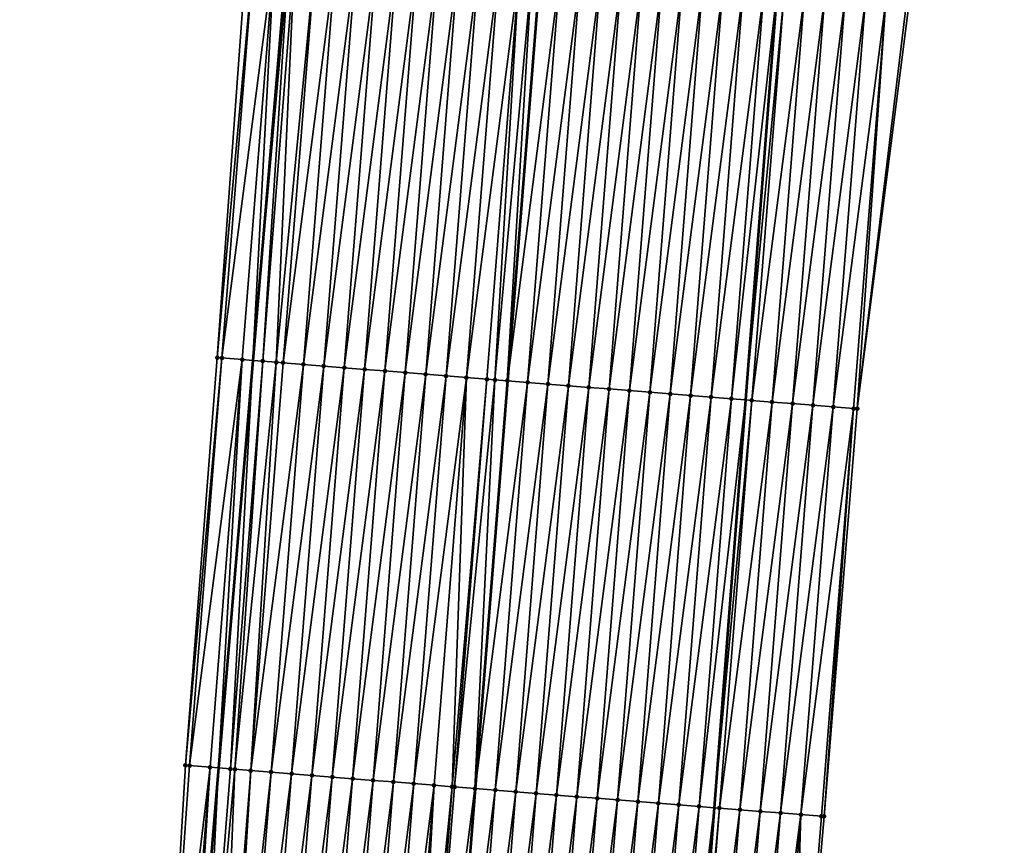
# Model space of a CAD drawing. Header units: feet. Extents: x 2017424 to 2024169, y 808042 to 818730.
# Tile 113 of 256: x 2023684 to 2023732, y 811856 to 811896. Entities that reach past the tile are written whole.
import ezdxf

# ---------------------------------------------------------------- set-up
doc = ezdxf.new("R2010")
doc.units = ezdxf.units.FT
doc.header["$MEASUREMENT"] = 0
for name, color, linetype, lineweight in [('EP_Travel Lane', 172, 'Continuous', 53), ('NB-Road Shots', 141, 'Continuous', 100), ('NB-Road X-Section', 40, 'Continuous', 13), ('STRIPING', 60, 'Continuous', 53)]:
    doc.layers.add(name, color=color, linetype=linetype, lineweight=lineweight)
doc.layers.add('I-77-MM15-17_NB-Surface-BORDER', color=7, linetype='Continuous')
doc.layers.add('I-77-MM15-17_NB-Surface-TIN', color=7, linetype='Continuous')

msp = doc.modelspace()

# ---------------------------------------------------------------- linework, layer by layer
at = {"layer": 'EP_Travel Lane'}
for points in [[(2023727.621803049, 812057.6369635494, 340.1156992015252), (2023727.284125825, 812037.6417849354, 339.8348411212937), (2023726.94644943, 812017.6466555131, 339.5505847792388), (2023726.342376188, 811997.5022057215, 339.2198705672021), (2023725.599571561, 811977.5190766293, 338.8565548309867), (2023724.790434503, 811957.3142556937, 338.4609842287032), (2023723.688989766, 811937.348614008, 338.0591669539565), (2023722.587552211, 811917.3831024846, 337.6503139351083), (2023721.199087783, 811897.2161009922, 337.222896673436), (2023719.66370614, 811877.2798232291, 336.7876661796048), (2023718.128275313, 811857.3429068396, 336.3822005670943), (2023716.592876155, 811837.4064016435, 335.9575658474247), (2023715.05749373, 811817.4701137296, 335.5228125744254), (2023713.522144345, 811797.5342548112, 335.0680690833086)], [(2023702.86468713, 812038.0762621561, 338.3097594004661), (2023702.527003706, 812018.080716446, 338.0542617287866), (2023702.052522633, 811998.3232392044, 337.7998900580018), (2023701.492220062, 811978.3327606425, 337.5207759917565), (2023700.879129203, 811958.6842467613, 337.2223150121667), (2023699.778421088, 811938.717798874, 336.8616369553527), (2023698.677714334, 811918.7513756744, 336.4996405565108), (2023697.241684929, 811899.1386867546, 336.1093880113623), (2023695.565008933, 811879.2122089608, 335.7388711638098), (2023693.888299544, 811859.2853343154, 335.3868477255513), (2023692.211649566, 811839.3591657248, 335.0019177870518), (2023690.535067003, 811819.4337983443, 334.5796227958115), (2023688.858474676, 811799.5083149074, 334.1627387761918), (2023687.181931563, 811779.5834163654, 333.7185910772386)]]:
    msp.add_polyline3d(points, dxfattribs=at)
at = {"layer": 'I-77-MM15-17_NB-Surface-BORDER', "color": 3, "linetype": 'Continuous', "lineweight": -3}
for points in [[(2023731.096131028, 812057.5772021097, 340.1907748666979), (2023732.117494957, 812037.5585597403, 339.9452976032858), (2023732.318185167, 812017.5536530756, 339.7083719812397), (2023732.227695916, 811997.3059467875, 339.3973843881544), (2023731.600767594, 811977.3191020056, 339.0283180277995), (2023730.93883776, 811956.9652061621, 338.606134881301), (2023730.139741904, 811936.9824912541, 338.2065426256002), (2023729.169353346, 811917.0097970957, 337.7869439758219), (2023727.662286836, 811896.7018300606, 337.3194221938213), (2023725.12775226, 811876.8447090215, 336.885246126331), (2023723.498837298, 811856.9149097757, 336.493267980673), (2023721.757098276, 811836.9945351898, 336.0788726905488), (2023720.933917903, 811817.001479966, 335.659297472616), (2023719.772421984, 811797.0364377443, 335.1840225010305)], [(2023684.156522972, 811779.8267689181, 333.5518993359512), (2023686.732919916, 811799.6794945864, 334.0359923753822), (2023689.072175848, 811819.5515710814, 334.4942397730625), (2023691.069930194, 811839.4511739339, 334.9310197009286), (2023692.265095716, 811859.4160511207, 335.2903567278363), (2023693.822039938, 811879.3526846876, 335.629971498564), (2023695.271077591, 811899.2976955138, 335.977633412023), (2023697.011971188, 811918.8472834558, 336.3880838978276), (2023698.13664762, 811938.8124056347, 336.7474297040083), (2023698.262966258, 811958.834823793, 337.0499417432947), (2023698.96726208, 811978.4185181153, 337.3476217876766), (2023699.624104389, 811998.4058269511, 337.6265586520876), (2023701.159720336, 812018.105343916, 337.9481233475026), (2023700.849441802, 812038.1127108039, 338.1429546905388)]]:
    msp.add_polyline3d(points, dxfattribs=at)
at = {"layer": 'I-77-MM15-17_NB-Surface-TIN', "color": 128, "linetype": 'Continuous', "lineweight": -3}
for points in [[(2023693.822039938, 811879.3526846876, 335.629971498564), (2023695.628177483, 811899.2688559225, 336.0026724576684), (2023695.271077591, 811899.2976955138, 335.977633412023)], [(2023694.048440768, 811879.3344249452, 335.6447106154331), (2023695.628177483, 811899.2688559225, 336.0026724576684), (2023693.822039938, 811879.3526846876, 335.629971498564)], [(2023694.048440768, 811879.3344249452, 335.6447106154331), (2023696.624943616, 811899.1884869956, 336.0665204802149), (2023695.628177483, 811899.2688559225, 336.0026724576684)], [(2023694.048440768, 811879.3344249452, 335.6447106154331), (2023695.045212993, 811879.2541328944, 335.7049755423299), (2023696.624943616, 811899.1884869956, 336.0665204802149)], [(2023695.045212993, 811879.2541328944, 335.7049755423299), (2023695.565008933, 811879.2122089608, 335.7388711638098), (2023696.624943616, 811899.1884869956, 336.0665204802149)], [(2023696.624943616, 811899.1884869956, 336.0665204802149), (2023695.565008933, 811879.2122089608, 335.7388711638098), (2023697.241684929, 811899.1386867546, 336.1093880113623)], [(2023697.338455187, 811899.1308728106, 336.1161141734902), (2023697.241684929, 811899.1386867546, 336.1093880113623), (2023695.565008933, 811879.2122089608, 335.7388711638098)], [(2023696.04197717, 811879.1737392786, 335.769974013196), (2023697.338455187, 811899.1308728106, 336.1161141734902), (2023695.565008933, 811879.2122089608, 335.7388711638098)], [(2023696.04197717, 811879.1737392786, 335.769974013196), (2023697.621701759, 811899.1080172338, 336.1350680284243), (2023697.338455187, 811899.1308728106, 336.1161141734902)], [(2023696.04197717, 811879.1737392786, 335.769974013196), (2023696.707545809, 811879.1201582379, 335.8087377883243), (2023697.621701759, 811899.1080172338, 336.1350680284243)], [(2023696.707545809, 811879.1201582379, 335.8087377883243), (2023698.618479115, 811899.0277899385, 336.1923151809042), (2023697.621701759, 811899.1080172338, 336.1350680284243)], [(2023696.707545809, 811879.1201582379, 335.8087377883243), (2023697.038756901, 811879.0935419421, 335.8258246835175), (2023698.618479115, 811899.0277899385, 336.1923151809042)], [(2023697.038756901, 811879.0935419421, 335.8258246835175), (2023699.615263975, 811898.9476573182, 336.2451499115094), (2023698.618479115, 811899.0277899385, 336.1923151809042)], [(2023697.038756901, 811879.0935419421, 335.8258246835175), (2023698.035546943, 811879.0134747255, 335.8756109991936), (2023699.615263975, 811898.9476573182, 336.2451499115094)], [(2023698.035546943, 811879.0134747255, 335.8756109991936), (2023700.612048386, 811898.8675190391, 336.2982483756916), (2023699.615263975, 811898.9476573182, 336.2451499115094)], [(2023698.035546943, 811879.0134747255, 335.8756109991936), (2023699.032333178, 811878.9333594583, 335.9276367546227), (2023700.612048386, 811898.8675190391, 336.2982483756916)], [(2023699.032333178, 811878.9333594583, 335.9276367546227), (2023701.608828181, 811898.7873225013, 336.3540620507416), (2023700.612048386, 811898.8675190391, 336.2982483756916)], [(2023699.032333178, 811878.9333594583, 335.9276367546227), (2023700.029123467, 811878.853295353, 335.9772780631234), (2023701.608828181, 811898.7873225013, 336.3540620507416)], [(2023700.029123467, 811878.853295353, 335.9772780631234), (2023702.605607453, 811898.7071193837, 336.4101823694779), (2023701.608828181, 811898.7873225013, 336.3540620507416)], [(2023700.029123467, 811878.853295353, 335.9772780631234), (2023701.025907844, 811878.7731566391, 336.0303965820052), (2023702.605607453, 811898.7071193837, 336.4101823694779)], [(2023701.025907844, 811878.7731566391, 336.0303965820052), (2023703.602390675, 811898.6269660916, 336.463980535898), (2023702.605607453, 811898.7071193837, 336.4101823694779)], [(2023701.025907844, 811878.7731566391, 336.0303965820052), (2023702.02269673, 811878.6930748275, 336.0808631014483), (2023703.602390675, 811898.6269660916, 336.463980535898)], [(2023702.02269673, 811878.6930748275, 336.0808631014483), (2023704.599177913, 811898.5468634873, 336.5154163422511), (2023703.602390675, 811898.6269660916, 336.463980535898)], [(2023702.02269673, 811878.6930748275, 336.0808631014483), (2023703.019488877, 811878.6130341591, 336.1294121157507), (2023704.599177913, 811898.5468634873, 336.5154163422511)], [(2023703.019488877, 811878.6130341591, 336.1294121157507), (2023705.59596261, 811898.4667288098, 336.5683469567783), (2023704.599177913, 811898.5468634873, 336.5154163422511)], [(2023703.019488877, 811878.6130341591, 336.1294121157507), (2023704.016281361, 811878.532997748, 336.1777627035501), (2023705.59596261, 811898.4667288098, 336.5683469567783)], [(2023704.016281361, 811878.532997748, 336.1777627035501), (2023706.592748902, 811898.3866142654, 336.6203392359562), (2023705.59596261, 811898.4667288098, 336.5683469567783)], [(2023704.016281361, 811878.532997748, 336.1777627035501), (2023705.013071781, 811878.4529353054, 336.2273265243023), (2023706.592748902, 811898.3866142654, 336.6203392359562)], [(2023705.013071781, 811878.4529353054, 336.2273265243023), (2023707.589533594, 811898.3064795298, 336.67327256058), (2023706.592748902, 811898.3866142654, 336.6203392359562)], [(2023705.013071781, 811878.4529353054, 336.2273265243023), (2023706.009862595, 811878.3728778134, 336.2766596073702), (2023707.589533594, 811898.3064795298, 336.67327256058)], [(2023706.009862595, 811878.3728778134, 336.2766596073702), (2023708.58632109, 811898.2263801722, 336.7245570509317), (2023707.589533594, 811898.3064795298, 336.67327256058)], [(2023706.009862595, 811878.3728778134, 336.2766596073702), (2023707.006655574, 811878.292847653, 336.3247188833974), (2023708.58632109, 811898.2263801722, 336.7245570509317)], [(2023707.006655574, 811878.292847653, 336.3247188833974), (2023707.404434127, 811878.2609568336, 336.3417722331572), (2023708.58632109, 811898.2263801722, 336.7245570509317)], [(2023707.404434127, 811878.2609568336, 336.3417722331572), (2023709.208532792, 811898.176418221, 336.7548361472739), (2023708.58632109, 811898.2263801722, 336.7245570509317)], [(2023707.404434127, 811878.2609568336, 336.3417722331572), (2023708.003465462, 811878.2130308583, 336.3628340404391), (2023709.208532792, 811898.176418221, 336.7548361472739)], [(2023708.003465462, 811878.2130308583, 336.3628340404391), (2023709.583122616, 811898.1464578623, 336.7675900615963), (2023709.208532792, 811898.176418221, 336.7548361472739)], [(2023708.003465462, 811878.2130308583, 336.3628340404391), (2023709.591099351, 811898.1458204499, 336.7678347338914), (2023709.583122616, 811898.1464578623, 336.7675900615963)], [(2023708.003465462, 811878.2130308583, 336.3628340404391), (2023708.011442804, 811878.2123937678, 336.3630615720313), (2023709.591099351, 811898.1458204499, 336.7678347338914)], [(2023710.579945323, 811898.0668028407, 336.7981658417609), (2023709.591099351, 811898.1458204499, 336.7678347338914), (2023708.011442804, 811878.2123937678, 336.3630615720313)], [(2023709.000291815, 811878.1334218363, 336.3912657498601), (2023710.579945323, 811898.0668028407, 336.7981658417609), (2023708.011442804, 811878.2123937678, 336.3630615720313)], [(2023709.000291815, 811878.1334218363, 336.3912657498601), (2023711.57675669, 811897.9870047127, 336.8354112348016), (2023710.579945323, 811898.0668028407, 336.7981658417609)], [(2023709.000291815, 811878.1334218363, 336.3912657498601), (2023709.997111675, 811878.0537308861, 336.4235157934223), (2023711.57675669, 811897.9870047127, 336.8354112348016)], [(2023709.997111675, 811878.0537308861, 336.4235157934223), (2023712.573562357, 811897.9071346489, 336.8760092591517), (2023711.57675669, 811897.9870047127, 336.8354112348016)], [(2023709.997111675, 811878.0537308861, 336.4235157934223), (2023710.993925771, 811877.9739671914, 336.4591561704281), (2023712.573562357, 811897.9071346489, 336.8760092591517)], [(2023710.993925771, 811877.9739671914, 336.4591561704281), (2023713.570361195, 811897.8271784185, 336.9206231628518), (2023712.573562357, 811897.9071346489, 336.8760092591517)], [(2023710.993925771, 811877.9739671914, 336.4591561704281), (2023711.990728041, 811877.89405427, 336.5017514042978), (2023713.570361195, 811897.8271784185, 336.9206231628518)], [(2023711.990728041, 811877.89405427, 336.5017514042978), (2023714.567162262, 811897.7472503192, 336.9639259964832), (2023713.570361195, 811897.8271784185, 336.9206231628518)], [(2023711.990728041, 811877.89405427, 336.5017514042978), (2023712.987527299, 811877.8141033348, 336.5461183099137), (2023714.567162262, 811897.7472503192, 336.9639259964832)], [(2023712.987527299, 811877.8141033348, 336.5461183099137), (2023715.563968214, 811897.6673838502, 337.0043564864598), (2023714.567162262, 811897.7472503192, 336.9639259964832)], [(2023712.987527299, 811877.8141033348, 336.5461183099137), (2023713.984334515, 811877.7342528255, 336.5858047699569), (2023715.563968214, 811897.6673838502, 337.0043564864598)], [(2023713.984334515, 811877.7342528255, 336.5858047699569), (2023716.560779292, 811897.5875820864, 337.0417713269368), (2023715.563968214, 811897.6673838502, 337.0043564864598)], [(2023713.984334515, 811877.7342528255, 336.5858047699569), (2023714.981145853, 811877.6544543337, 336.6230669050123), (2023716.560779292, 811897.5875820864, 337.0417713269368)], [(2023714.981145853, 811877.6544543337, 336.6230669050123), (2023717.557589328, 811897.507767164, 337.0797994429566), (2023716.560779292, 811897.5875820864, 337.0417713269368)], [(2023714.981145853, 811877.6544543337, 336.6230669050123), (2023715.977962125, 811877.5747180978, 336.6574275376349), (2023717.557589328, 811897.507767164, 337.0797994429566)], [(2023715.977962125, 811877.5747180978, 336.6574275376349), (2023718.554403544, 811897.4280049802, 337.1153696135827), (2023717.557589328, 811897.507767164, 337.0797994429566)], [(2023715.977962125, 811877.5747180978, 336.6574275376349), (2023716.97477845, 811877.494982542, 336.6917564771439), (2023718.554403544, 811897.4280049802, 337.1153696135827)], [(2023716.97477845, 811877.494982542, 336.6917564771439), (2023719.551208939, 811897.3481314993, 337.1561269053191), (2023718.554403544, 811897.4280049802, 337.1153696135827)], [(2023716.97477845, 811877.494982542, 336.6917564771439), (2023717.971589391, 811877.4151790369, 336.7292522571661), (2023719.551208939, 811897.3481314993, 337.1561269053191)], [(2023717.971589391, 811877.4151790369, 336.7292522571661), (2023720.548008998, 811897.2681906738, 337.2000228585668), (2023719.551208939, 811897.3481314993, 337.1561269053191)], [(2023717.971589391, 811877.4151790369, 336.7292522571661), (2023718.968397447, 811877.3353391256, 336.7684447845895), (2023720.548008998, 811897.2681906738, 337.2000228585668)], [(2023718.968397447, 811877.3353391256, 336.7684447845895), (2023721.199087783, 811897.2161009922, 337.222896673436), (2023720.548008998, 811897.2681906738, 337.2000228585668)], [(2023718.968397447, 811877.3353391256, 336.7684447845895), (2023719.66370614, 811877.2798232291, 336.7876661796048), (2023721.199087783, 811897.2161009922, 337.222896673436)], [(2023721.544824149, 811897.1884402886, 337.2350431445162), (2023721.199087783, 811897.2161009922, 337.222896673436), (2023719.66370614, 811877.2798232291, 336.7876661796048)], [(2023719.965225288, 811877.2557488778, 336.796001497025), (2023721.544824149, 811897.1884402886, 337.2350431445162), (2023719.66370614, 811877.2798232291, 336.7876661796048)], [(2023719.965225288, 811877.2557488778, 336.796001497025), (2023722.541684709, 811897.1092629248, 337.2433572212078), (2023721.544824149, 811897.1884402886, 337.2350431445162)], [(2023719.965225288, 811877.2557488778, 336.796001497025), (2023720.962079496, 811877.1764913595, 336.808051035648), (2023722.541684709, 811897.1092629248, 337.2433572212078)], [(2023720.962079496, 811877.1764913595, 336.808051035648), (2023723.538548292, 811897.0301237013, 337.2498937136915), (2023722.541684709, 811897.1092629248, 337.2433572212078)], [(2023720.962079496, 811877.1764913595, 336.808051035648), (2023721.958934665, 811877.0972459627, 336.8195356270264), (2023723.538548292, 811897.0301237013, 337.2498937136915)], [(2023721.958934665, 811877.0972459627, 336.8195356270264), (2023724.535405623, 811896.9509055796, 337.2601073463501), (2023723.538548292, 811897.0301237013, 337.2498937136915)], [(2023721.958934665, 811877.0972459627, 336.8195356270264), (2023722.95578246, 811877.0179075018, 336.8353575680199), (2023724.535405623, 811896.9509055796, 337.2601073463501)], [(2023722.95578246, 811877.0179075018, 336.8353575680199), (2023725.532259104, 811896.8716388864, 337.2725847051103), (2023724.535405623, 811896.9509055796, 337.2601073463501)], [(2023722.95578246, 811877.0179075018, 336.8353575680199), (2023723.952624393, 811876.9384950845, 336.8546263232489), (2023725.532259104, 811896.8716388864, 337.2725847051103)], [(2023723.952624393, 811876.9384950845, 336.8546263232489), (2023726.529095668, 811896.7921587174, 337.2950113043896), (2023725.532259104, 811896.8716388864, 337.2725847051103)], [(2023723.952624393, 811876.9384950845, 336.8546263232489), (2023724.949455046, 811876.8589403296, 336.8805288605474), (2023726.529095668, 811896.7921587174, 337.2950113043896)], [(2023724.949455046, 811876.8589403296, 336.8805288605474), (2023725.12775226, 811876.8447090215, 336.885246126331), (2023726.529095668, 811896.7921587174, 337.2950113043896)], [(2023725.12775226, 811876.8447090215, 336.885246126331), (2023727.525933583, 811896.7126955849, 337.3166439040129), (2023726.529095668, 811896.7921587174, 337.2950113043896)], [(2023725.12775226, 811876.8447090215, 336.885246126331), (2023727.662286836, 811896.7018300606, 337.3194221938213), (2023727.525933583, 811896.7126955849, 337.3166439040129)], [(2023692.265095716, 811859.4160511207, 335.2903567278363), (2023694.048440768, 811879.3344249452, 335.6447106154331), (2023693.822039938, 811879.3526846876, 335.629971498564)], [(2023692.468677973, 811859.3996648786, 335.3020759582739), (2023694.048440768, 811879.3344249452, 335.6447106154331), (2023692.265095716, 811859.4160511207, 335.2903567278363)], [(2023692.468677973, 811859.3996648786, 335.3020759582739), (2023695.045212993, 811879.2541328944, 335.7049755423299), (2023694.048440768, 811879.3344249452, 335.6447106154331)], [(2023692.468677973, 811859.3996648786, 335.3020759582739), (2023693.465452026, 811859.3193958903, 335.3612664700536), (2023695.045212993, 811879.2541328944, 335.7049755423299)], [(2023693.465452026, 811859.3193958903, 335.3612664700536), (2023693.888299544, 811859.2853343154, 335.3868477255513), (2023695.045212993, 811879.2541328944, 335.7049755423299)], [(2023695.045212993, 811879.2541328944, 335.7049755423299), (2023693.888299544, 811859.2853343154, 335.3868477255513), (2023695.565008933, 811879.2122089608, 335.7388711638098)], [(2023694.462224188, 811859.2391030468, 335.4215687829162), (2023695.565008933, 811879.2122089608, 335.7388711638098), (2023693.888299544, 811859.2853343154, 335.3868477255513)], [(2023694.462224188, 811859.2391030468, 335.4215687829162), (2023696.04197717, 811879.1737392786, 335.769974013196), (2023695.565008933, 811879.2122089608, 335.7388711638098)], [(2023694.462224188, 811859.2391030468, 335.4215687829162), (2023694.685359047, 811859.2211630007, 335.4334883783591), (2023696.04197717, 811879.1737392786, 335.769974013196)], [(2023694.685359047, 811859.2211630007, 335.4334883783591), (2023696.707545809, 811879.1201582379, 335.8087377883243), (2023696.04197717, 811879.1737392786, 335.769974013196)], [(2023694.685359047, 811859.2211630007, 335.4334883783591), (2023695.459014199, 811859.1590354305, 335.4713741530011), (2023696.707545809, 811879.1201582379, 335.8087377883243)], [(2023695.459014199, 811859.1590354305, 335.4713741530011), (2023697.038756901, 811879.0935419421, 335.8258246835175), (2023696.707545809, 811879.1201582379, 335.8087377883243)], [(2023695.459014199, 811859.1590354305, 335.4713741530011), (2023698.035546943, 811879.0134747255, 335.8756109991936), (2023697.038756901, 811879.0935419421, 335.8258246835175)], [(2023695.459014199, 811859.1590354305, 335.4713741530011), (2023696.455808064, 811859.0790164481, 335.5189128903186), (2023698.035546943, 811879.0134747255, 335.8756109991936)], [(2023696.455808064, 811859.0790164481, 335.5189128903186), (2023699.032333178, 811878.9333594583, 335.9276367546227), (2023698.035546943, 811879.0134747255, 335.8756109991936)], [(2023696.455808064, 811859.0790164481, 335.5189128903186), (2023697.452605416, 811858.9990414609, 335.5644011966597), (2023699.032333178, 811878.9333594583, 335.9276367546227)], [(2023697.452605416, 811858.9990414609, 335.5644011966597), (2023700.029123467, 811878.853295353, 335.9772780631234), (2023699.032333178, 811878.9333594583, 335.9276367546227)], [(2023697.452605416, 811858.9990414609, 335.5644011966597), (2023698.44940252, 811858.9190633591, 335.6100346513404), (2023700.029123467, 811878.853295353, 335.9772780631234)], [(2023698.44940252, 811858.9190633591, 335.6100346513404), (2023701.025907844, 811878.7731566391, 336.0303965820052), (2023700.029123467, 811878.853295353, 335.9772780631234)], [(2023698.44940252, 811858.9190633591, 335.6100346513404), (2023699.446195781, 811858.8390367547, 335.6579286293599), (2023701.025907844, 811878.7731566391, 336.0303965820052)], [(2023699.446195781, 811858.8390367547, 335.6579286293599), (2023702.02269673, 811878.6930748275, 336.0808631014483), (2023701.025907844, 811878.7731566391, 336.0303965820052)], [(2023699.446195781, 811858.8390367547, 335.6579286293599), (2023700.442995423, 811858.7590906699, 335.7020699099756), (2023702.02269673, 811878.6930748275, 336.0808631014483)], [(2023700.442995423, 811858.7590906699, 335.7020699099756), (2023703.019488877, 811878.6130341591, 336.1294121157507), (2023702.02269673, 811878.6930748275, 336.0808631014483)], [(2023700.442995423, 811858.7590906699, 335.7020699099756), (2023701.439796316, 811858.6791603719, 335.7454754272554), (2023703.019488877, 811878.6130341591, 336.1294121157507)], [(2023701.439796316, 811858.6791603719, 335.7454754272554), (2023704.016281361, 811878.532997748, 336.1777627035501), (2023703.019488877, 811878.6130341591, 336.1294121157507)], [(2023701.439796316, 811858.6791603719, 335.7454754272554), (2023702.436594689, 811858.5991982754, 335.7903629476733), (2023704.016281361, 811878.532997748, 336.1777627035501)], [(2023702.436594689, 811858.5991982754, 335.7903629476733), (2023705.013071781, 811878.4529353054, 336.2273265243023), (2023704.016281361, 811878.532997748, 336.1777627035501)], [(2023702.436594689, 811858.5991982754, 335.7903629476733), (2023703.43339474, 811858.51925735, 335.8342637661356), (2023705.013071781, 811878.4529353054, 336.2273265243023)], [(2023703.43339474, 811858.51925735, 335.8342637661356), (2023706.009862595, 811878.3728778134, 336.2766596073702), (2023705.013071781, 811878.4529353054, 336.2273265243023)], [(2023703.43339474, 811858.51925735, 335.8342637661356), (2023704.430192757, 811858.4392907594, 335.879360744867), (2023706.009862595, 811878.3728778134, 336.2766596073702)], [(2023704.430192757, 811858.4392907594, 335.879360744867), (2023705.305432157, 811858.369148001, 335.9156244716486), (2023706.009862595, 811878.3728778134, 336.2766596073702)], [(2023705.305432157, 811858.369148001, 335.9156244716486), (2023707.006655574, 811878.292847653, 336.3247188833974), (2023706.009862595, 811878.3728778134, 336.2766596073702)], [(2023705.305432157, 811858.369148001, 335.9156244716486), (2023705.426998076, 811858.3594163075, 335.9201634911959), (2023707.006655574, 811878.292847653, 336.3247188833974)], [(2023705.426998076, 811858.3594163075, 335.9201634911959), (2023707.404434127, 811878.2609568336, 336.3417722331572), (2023707.006655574, 811878.292847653, 336.3247188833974)], [(2023705.426998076, 811858.3594163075, 335.9201634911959), (2023706.423818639, 811858.2797342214, 335.9520008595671), (2023707.404434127, 811878.2609568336, 336.3417722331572)], [(2023706.423818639, 811858.2797342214, 335.9520008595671), (2023708.003465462, 811878.2130308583, 336.3628340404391), (2023707.404434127, 811878.2609568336, 336.3417722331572)], [(2023706.423818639, 811858.2797342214, 335.9520008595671), (2023708.011442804, 811878.2123937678, 336.3630615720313), (2023708.003465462, 811878.2130308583, 336.3628340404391)], [(2023706.423818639, 811858.2797342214, 335.9520008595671), (2023706.431796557, 811858.2790970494, 335.9522300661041), (2023708.011442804, 811878.2123937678, 336.3630615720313)], [(2023709.000291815, 811878.1334218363, 336.3912657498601), (2023708.011442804, 811878.2123937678, 336.3630615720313), (2023706.431796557, 811858.2790970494, 335.9522300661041)], [(2023707.42064464, 811858.2001207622, 335.9806397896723), (2023709.000291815, 811878.1334218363, 336.3912657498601), (2023706.431796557, 811858.2790970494, 335.9522300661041)], [(2023707.42064464, 811858.2001207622, 335.9806397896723), (2023709.997111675, 811878.0537308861, 336.4235157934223), (2023709.000291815, 811878.1334218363, 336.3912657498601)], [(2023707.42064464, 811858.2001207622, 335.9806397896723), (2023708.417465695, 811858.1204448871, 336.0121876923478), (2023709.997111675, 811878.0537308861, 336.4235157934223)], [(2023708.417465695, 811858.1204448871, 336.0121876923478), (2023710.993925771, 811877.9739671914, 336.4591561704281), (2023709.997111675, 811878.0537308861, 336.4235157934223)], [(2023708.417465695, 811858.1204448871, 336.0121876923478), (2023709.414281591, 811858.0407039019, 336.0467700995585), (2023710.993925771, 811877.9739671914, 336.4591561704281)], [(2023709.414281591, 811858.0407039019, 336.0467700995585), (2023711.990728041, 811877.89405427, 336.5017514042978), (2023710.993925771, 811877.9739671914, 336.4591561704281)], [(2023709.414281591, 811858.0407039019, 336.0467700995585), (2023710.411085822, 811857.96081573, 336.0882122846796), (2023711.990728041, 811877.89405427, 336.5017514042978)], [(2023710.411085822, 811857.96081573, 336.0882122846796), (2023712.987527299, 811877.8141033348, 336.5461183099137), (2023711.990728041, 811877.89405427, 336.5017514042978)], [(2023710.411085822, 811857.96081573, 336.0882122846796), (2023711.407885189, 811857.8808661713, 336.1325154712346), (2023712.987527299, 811877.8141033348, 336.5461183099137)], [(2023711.407885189, 811857.8808661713, 336.1325154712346), (2023713.984334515, 811877.7342528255, 336.5858047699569), (2023712.987527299, 811877.8141033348, 336.5461183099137)], [(2023711.407885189, 811857.8808661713, 336.1325154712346), (2023712.404693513, 811857.8010296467, 336.1715505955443), (2023713.984334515, 811877.7342528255, 336.5858047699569)], [(2023712.404693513, 811857.8010296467, 336.1715505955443), (2023714.981145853, 811877.6544543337, 336.6230669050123), (2023713.984334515, 811877.7342528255, 336.5858047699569)], [(2023712.404693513, 811857.8010296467, 336.1715505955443), (2023713.401511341, 811857.7213130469, 336.2049964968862), (2023714.981145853, 811877.6544543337, 336.6230669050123)], [(2023713.401511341, 811857.7213130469, 336.2049964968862), (2023715.977962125, 811877.5747180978, 336.6574275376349), (2023714.981145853, 811877.6544543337, 336.6230669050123)], [(2023713.401511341, 811857.7213130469, 336.2049964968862), (2023714.398330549, 811857.6416138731, 336.2376302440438), (2023715.977962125, 811877.5747180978, 336.6574275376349)], [(2023714.398330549, 811857.6416138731, 336.2376302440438), (2023716.97477845, 811877.494982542, 336.6917564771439), (2023715.977962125, 811877.5747180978, 336.6574275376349)], [(2023714.398330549, 811857.6416138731, 336.2376302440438), (2023715.395147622, 811857.5618877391, 336.2715205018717), (2023716.97477845, 811877.494982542, 336.6917564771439)], [(2023715.395147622, 811857.5618877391, 336.2715205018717), (2023717.971589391, 811877.4151790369, 336.7292522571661), (2023716.97477845, 811877.494982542, 336.6917564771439)], [(2023715.395147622, 811857.5618877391, 336.2715205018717), (2023716.391957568, 811857.4820716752, 336.3096020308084), (2023717.971589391, 811877.4151790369, 336.7292522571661)], [(2023716.391957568, 811857.4820716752, 336.3096020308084), (2023718.968397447, 811877.3353391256, 336.7684447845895), (2023717.971589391, 811877.4151790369, 336.7292522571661)], [(2023716.391957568, 811857.4820716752, 336.3096020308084), (2023717.388760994, 811857.4021733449, 336.351517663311), (2023718.968397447, 811877.3353391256, 336.7684447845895)], [(2023717.388760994, 811857.4021733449, 336.351517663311), (2023719.66370614, 811877.2798232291, 336.7876661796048), (2023718.968397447, 811877.3353391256, 336.7684447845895)], [(2023717.388760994, 811857.4021733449, 336.351517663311), (2023718.128275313, 811857.3429068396, 336.3822005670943), (2023719.66370614, 811877.2798232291, 336.7876661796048)], [(2023719.965225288, 811877.2557488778, 336.796001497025), (2023719.66370614, 811877.2798232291, 336.7876661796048), (2023718.128275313, 811857.3429068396, 336.3822005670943)], [(2023718.385565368, 811857.3222869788, 336.3928756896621), (2023719.965225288, 811877.2557488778, 336.796001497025), (2023718.128275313, 811857.3429068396, 336.3822005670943)], [(2023718.385565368, 811857.3222869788, 336.3928756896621), (2023720.962079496, 811877.1764913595, 336.808051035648), (2023719.965225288, 811877.2557488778, 336.796001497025)], [(2023718.385565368, 811857.3222869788, 336.3928756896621), (2023719.382399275, 811857.2427732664, 336.4168658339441), (2023720.962079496, 811877.1764913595, 336.808051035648)], [(2023719.382399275, 811857.2427732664, 336.4168658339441), (2023721.958934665, 811877.0972459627, 336.8195356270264), (2023720.962079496, 811877.1764913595, 336.808051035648)], [(2023719.382399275, 811857.2427732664, 336.4168658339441), (2023720.379248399, 811857.1634515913, 336.431905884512), (2023721.958934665, 811877.0972459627, 336.8195356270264)], [(2023720.379248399, 811857.1634515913, 336.431905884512), (2023722.95578246, 811877.0179075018, 336.8353575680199), (2023721.958934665, 811877.0972459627, 336.8195356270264)], [(2023720.379248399, 811857.1634515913, 336.431905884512), (2023721.37609426, 811857.0840887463, 336.4488647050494), (2023722.95578246, 811877.0179075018, 336.8353575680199)], [(2023721.37609426, 811857.0840887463, 336.4488647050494), (2023723.952624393, 811876.9384950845, 336.8546263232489), (2023722.95578246, 811877.0179075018, 336.8353575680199)], [(2023721.37609426, 811857.0840887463, 336.4488647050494), (2023722.372933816, 811857.0046463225, 336.4695323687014), (2023723.952624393, 811876.9384950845, 336.8546263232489)], [(2023722.372933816, 811857.0046463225, 336.4695323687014), (2023724.949455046, 811876.8589403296, 336.8805288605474), (2023723.952624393, 811876.9384950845, 336.8546263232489)], [(2023722.372933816, 811857.0046463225, 336.4695323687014), (2023723.369772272, 811856.9251900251, 336.4908466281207), (2023724.949455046, 811876.8589403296, 336.8805288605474)], [(2023723.369772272, 811856.9251900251, 336.4908466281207), (2023723.498837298, 811856.9149097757, 336.493267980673), (2023724.949455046, 811876.8589403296, 336.8805288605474)], [(2023723.498837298, 811856.9149097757, 336.493267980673), (2023725.12775226, 811876.8447090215, 336.885246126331), (2023724.949455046, 811876.8589403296, 336.8805288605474)], [(2023691.069930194, 811839.4511739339, 334.9310197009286), (2023692.468677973, 811859.3996648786, 335.3020759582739), (2023692.265095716, 811859.4160511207, 335.2903567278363)], [(2023691.069930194, 811839.4511739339, 334.9310197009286), (2023693.465452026, 811859.3193958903, 335.3612664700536), (2023692.468677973, 811859.3996648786, 335.3020759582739)], [(2023691.885751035, 811839.3854157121, 334.9822977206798), (2023693.465452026, 811859.3193958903, 335.3612664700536), (2023691.069930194, 811839.4511739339, 334.9310197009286)], [(2023691.885751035, 811839.3854157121, 334.9822977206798), (2023692.211649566, 811839.3591657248, 335.0019177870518), (2023693.465452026, 811859.3193958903, 335.3612664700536)], [(2023693.465452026, 811859.3193958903, 335.3612664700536), (2023692.211649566, 811839.3591657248, 335.0019177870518), (2023693.888299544, 811859.2853343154, 335.3868477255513)], [(2023692.882523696, 811839.3051291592, 335.0423064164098), (2023693.888299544, 811859.2853343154, 335.3868477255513), (2023692.211649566, 811839.3591657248, 335.0019177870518)], [(2023692.882523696, 811839.3051291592, 335.0423064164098), (2023694.462224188, 811859.2391030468, 335.4215687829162), (2023693.888299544, 811859.2853343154, 335.3868477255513)], [(2023692.882523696, 811839.3051291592, 335.0423064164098), (2023694.685359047, 811859.2211630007, 335.4334883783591), (2023694.462224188, 811859.2391030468, 335.4215687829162)], [(2023692.882523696, 811839.3051291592, 335.0423064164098), (2023693.879310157, 811839.2250167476, 335.0941990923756), (2023694.685359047, 811859.2211630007, 335.4334883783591)], [(2023693.879310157, 811839.2250167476, 335.0941990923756), (2023695.459014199, 811859.1590354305, 335.4713741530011), (2023694.685359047, 811859.2211630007, 335.4334883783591)], [(2023693.879310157, 811839.2250167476, 335.0941990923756), (2023694.257910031, 811839.1945974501, 335.1134905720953), (2023695.459014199, 811859.1590354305, 335.4713741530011)], [(2023694.257910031, 811839.1945974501, 335.1134905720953), (2023696.455808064, 811859.0790164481, 335.5189128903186), (2023695.459014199, 811859.1590354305, 335.4713741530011)], [(2023694.257910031, 811839.1945974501, 335.1134905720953), (2023694.876103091, 811839.1449860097, 335.1422852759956), (2023696.455808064, 811859.0790164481, 335.5189128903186)], [(2023694.876103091, 811839.1449860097, 335.1422852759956), (2023697.452605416, 811858.9990414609, 335.5644011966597), (2023696.455808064, 811859.0790164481, 335.5189128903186)], [(2023694.876103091, 811839.1449860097, 335.1422852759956), (2023695.872905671, 811839.0650770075, 335.1846978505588), (2023697.452605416, 811858.9990414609, 335.5644011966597)], [(2023695.872905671, 811839.0650770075, 335.1846978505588), (2023698.44940252, 811858.9190633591, 335.6100346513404), (2023697.452605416, 811858.9990414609, 335.5644011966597)], [(2023695.872905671, 811839.0650770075, 335.1846978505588), (2023696.86970428, 811838.9851178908, 335.2294460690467), (2023698.44940252, 811858.9190633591, 335.6100346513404)], [(2023696.86970428, 811838.9851178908, 335.2294460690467), (2023699.446195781, 811858.8390367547, 335.6579286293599), (2023698.44940252, 811858.9190633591, 335.6100346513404)], [(2023696.86970428, 811838.9851178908, 335.2294460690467), (2023697.866497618, 811838.9050922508, 335.277294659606), (2023699.446195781, 811858.8390367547, 335.6579286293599)], [(2023697.866497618, 811838.9050922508, 335.277294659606), (2023700.442995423, 811858.7590906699, 335.7020699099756), (2023699.446195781, 811858.8390367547, 335.6579286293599)], [(2023697.866497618, 811838.9050922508, 335.277294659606), (2023698.863295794, 811838.8251276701, 335.3222975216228), (2023700.442995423, 811858.7590906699, 335.7020699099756)], [(2023698.863295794, 811838.8251276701, 335.3222975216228), (2023701.439796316, 811858.6791603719, 335.7454754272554), (2023700.442995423, 811858.7590906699, 335.7020699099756)], [(2023698.863295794, 811838.8251276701, 335.3222975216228), (2023699.860095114, 811838.7451775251, 335.3666275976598), (2023701.439796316, 811858.6791603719, 335.7454754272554)], [(2023699.860095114, 811838.7451775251, 335.3666275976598), (2023702.436594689, 811858.5991982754, 335.7903629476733), (2023701.439796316, 811858.6791603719, 335.7454754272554)], [(2023699.860095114, 811838.7451775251, 335.3666275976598), (2023700.85690124, 811838.6653132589, 335.4069552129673), (2023702.436594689, 811858.5991982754, 335.7903629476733)], [(2023700.85690124, 811838.6653132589, 335.4069552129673), (2023703.43339474, 811858.51925735, 335.8342637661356), (2023702.436594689, 811858.5991982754, 335.7903629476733)], [(2023700.85690124, 811838.6653132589, 335.4069552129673), (2023701.853704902, 811838.5854179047, 335.4487317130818), (2023703.43339474, 811858.51925735, 335.8342637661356)], [(2023701.853704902, 811838.5854179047, 335.4487317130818), (2023704.430192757, 811858.4392907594, 335.879360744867), (2023703.43339474, 811858.51925735, 335.8342637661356)], [(2023701.853704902, 811838.5854179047, 335.4487317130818), (2023702.850503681, 811838.5054609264, 335.4933802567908), (2023704.430192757, 811858.4392907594, 335.879360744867)], [(2023702.850503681, 811838.5054609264, 335.4933802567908), (2023703.303349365, 811838.4691881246, 335.5112717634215), (2023704.430192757, 811858.4392907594, 335.879360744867)], [(2023703.303349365, 811838.4691881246, 335.5112717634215), (2023705.305432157, 811858.369148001, 335.9156244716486), (2023704.430192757, 811858.4392907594, 335.879360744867)], [(2023703.303349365, 811838.4691881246, 335.5112717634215), (2023703.847315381, 811838.4256670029, 335.5304294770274), (2023705.305432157, 811858.369148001, 335.9156244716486)], [(2023703.847315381, 811838.4256670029, 335.5304294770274), (2023705.426998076, 811858.3594163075, 335.9201634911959), (2023705.305432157, 811858.369148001, 335.9156244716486)], [(2023703.847315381, 811838.4256670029, 335.5304294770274), (2023706.423818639, 811858.2797342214, 335.9520008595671), (2023705.426998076, 811858.3594163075, 335.9201634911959)], [(2023703.847315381, 811838.4256670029, 335.5304294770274), (2023704.844136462, 811838.345991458, 335.561961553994), (2023706.423818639, 811858.2797342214, 335.9520008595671)], [(2023704.844136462, 811838.345991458, 335.561961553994), (2023706.431796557, 811858.2790970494, 335.9522300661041), (2023706.423818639, 811858.2797342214, 335.9520008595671)], [(2023704.844136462, 811838.345991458, 335.561961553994), (2023704.852114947, 811838.3453541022, 335.5621971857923), (2023706.431796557, 811858.2790970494, 335.9522300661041)], [(2023707.42064464, 811858.2001207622, 335.9806397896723), (2023706.431796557, 811858.2790970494, 335.9522300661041), (2023704.852114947, 811838.3453541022, 335.5621971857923)], [(2023705.840961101, 811838.2663608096, 335.5914011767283), (2023707.42064464, 811858.2001207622, 335.9806397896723), (2023704.852114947, 811838.3453541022, 335.5621971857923)], [(2023705.840961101, 811838.2663608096, 335.5914011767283), (2023708.417465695, 811858.1204448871, 336.0121876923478), (2023707.42064464, 811858.2001207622, 335.9806397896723)], [(2023705.840961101, 811838.2663608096, 335.5914011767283), (2023706.83778814, 811838.1867604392, 335.6194296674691), (2023708.417465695, 811858.1204448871, 336.0121876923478)], [(2023706.83778814, 811838.1867604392, 335.6194296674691), (2023709.414281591, 811858.0407039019, 336.0467700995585), (2023708.417465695, 811858.1204448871, 336.0121876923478)], [(2023706.83778814, 811838.1867604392, 335.6194296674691), (2023707.834608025, 811838.1070697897, 335.6516657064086), (2023709.414281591, 811858.0407039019, 336.0467700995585)], [(2023707.834608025, 811838.1070697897, 335.6516657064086), (2023710.411085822, 811857.96081573, 336.0882122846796), (2023709.414281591, 811858.0407039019, 336.0467700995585)], [(2023707.834608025, 811838.1070697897, 335.6516657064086), (2023708.831418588, 811838.0272615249, 335.6893833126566), (2023710.411085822, 811857.96081573, 336.0882122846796)], [(2023708.831418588, 811838.0272615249, 335.6893833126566), (2023711.407885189, 811857.8808661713, 336.1325154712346), (2023710.411085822, 811857.96081573, 336.0882122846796)], [(2023708.831418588, 811838.0272615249, 335.6893833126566), (2023709.828224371, 811837.9473929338, 335.7299124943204), (2023711.407885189, 811857.8808661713, 336.1325154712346)], [(2023709.828224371, 811837.9473929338, 335.7299124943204), (2023712.404693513, 811857.8010296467, 336.1715505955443), (2023711.407885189, 811857.8808661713, 336.1325154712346)], [(2023709.828224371, 811837.9473929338, 335.7299124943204), (2023710.825036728, 811837.867607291, 335.7665757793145), (2023712.404693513, 811857.8010296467, 336.1715505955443)], [(2023710.825036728, 811837.867607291, 335.7665757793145), (2023713.401511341, 811857.7213130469, 336.2049964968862), (2023712.404693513, 811857.8010296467, 336.1715505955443)], [(2023710.825036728, 811837.867607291, 335.7665757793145), (2023711.821858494, 811837.7879403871, 335.7977051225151), (2023713.401511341, 811857.7213130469, 336.2049964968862)], [(2023711.821858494, 811837.7879403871, 335.7977051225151), (2023714.398330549, 811857.6416138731, 336.2376302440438), (2023713.401511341, 811857.7213130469, 336.2049964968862)], [(2023711.821858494, 811837.7879403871, 335.7977051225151), (2023712.818683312, 811837.7083119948, 335.8270396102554), (2023714.398330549, 811857.6416138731, 336.2376302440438)], [(2023712.818683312, 811837.7083119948, 335.8270396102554), (2023715.395147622, 811857.5618877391, 336.2715205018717), (2023714.398330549, 811857.6416138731, 336.2376302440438)], [(2023712.818683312, 811837.7083119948, 335.8270396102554), (2023713.815505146, 811837.628645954, 335.8581287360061), (2023715.395147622, 811857.5618877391, 336.2715205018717)], [(2023713.815505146, 811837.628645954, 335.8581287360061), (2023716.391957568, 811857.4820716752, 336.3096020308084), (2023715.395147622, 811857.5618877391, 336.2715205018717)], [(2023713.815505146, 811837.628645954, 335.8581287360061), (2023714.81232038, 811837.5488966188, 335.8930998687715), (2023716.391957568, 811857.4820716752, 336.3096020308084)], [(2023714.81232038, 811837.5488966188, 335.8930998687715), (2023717.388760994, 811857.4021733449, 336.351517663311), (2023716.391957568, 811857.4820716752, 336.3096020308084)], [(2023714.81232038, 811837.5488966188, 335.8930998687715), (2023715.809133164, 811837.469116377, 335.9295114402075), (2023717.388760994, 811857.4021733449, 336.351517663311)], [(2023715.809133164, 811837.469116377, 335.9295114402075), (2023718.128275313, 811857.3429068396, 336.3822005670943), (2023717.388760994, 811857.4021733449, 336.351517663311)], [(2023715.809133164, 811837.469116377, 335.9295114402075), (2023716.592876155, 811837.4064016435, 335.9575658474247), (2023718.128275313, 811857.3429068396, 336.3822005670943)], [(2023718.385565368, 811857.3222869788, 336.3928756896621), (2023718.128275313, 811857.3429068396, 336.3822005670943), (2023716.592876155, 811837.4064016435, 335.9575658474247)], [(2023716.80594719, 811837.3893518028, 335.9651928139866), (2023718.385565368, 811857.3222869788, 336.3928756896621), (2023716.592876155, 811837.4064016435, 335.9575658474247)], [(2023716.80594719, 811837.3893518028, 335.9651928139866), (2023719.382399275, 811857.2427732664, 336.4168658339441), (2023718.385565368, 811857.3222869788, 336.3928756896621)], [(2023716.80594719, 811837.3893518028, 335.9651928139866), (2023717.802785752, 811837.3098968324, 335.9864447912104), (2023719.382399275, 811857.2427732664, 336.4168658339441)], [(2023717.802785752, 811837.3098968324, 335.9864447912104), (2023720.379248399, 811857.1634515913, 336.431905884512), (2023719.382399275, 811857.2427732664, 336.4168658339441)], [(2023717.802785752, 811837.3098968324, 335.9864447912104), (2023718.799626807, 811837.2304733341, 336.0062299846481), (2023720.379248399, 811857.1634515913, 336.431905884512)], [(2023718.799626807, 811837.2304733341, 336.0062299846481), (2023721.37609426, 811857.0840887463, 336.4488647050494), (2023720.379248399, 811857.1634515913, 336.431905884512)], [(2023718.799626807, 811837.2304733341, 336.0062299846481), (2023719.796458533, 811837.1509321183, 336.0315015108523), (2023721.37609426, 811857.0840887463, 336.4488647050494)], [(2023719.796458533, 811837.1509321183, 336.0315015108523), (2023722.372933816, 811857.0046463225, 336.4695323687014), (2023721.37609426, 811857.0840887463, 336.4488647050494)], [(2023719.796458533, 811837.1509321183, 336.0315015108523), (2023720.793290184, 811837.0713899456, 336.0568176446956), (2023722.372933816, 811857.0046463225, 336.4695323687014)], [(2023720.793290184, 811837.0713899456, 336.0568176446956), (2023721.757098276, 811836.9945351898, 336.0788726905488), (2023722.372933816, 811857.0046463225, 336.4695323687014)], [(2023721.757098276, 811836.9945351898, 336.0788726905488), (2023723.369772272, 811856.9251900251, 336.4908466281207), (2023722.372933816, 811857.0046463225, 336.4695323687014)], [(2023721.757098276, 811836.9945351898, 336.0788726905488), (2023723.498837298, 811856.9149097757, 336.493267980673), (2023723.369772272, 811856.9251900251, 336.4908466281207)]]:
    msp.add_3dface(points, dxfattribs=at)
at = {"layer": 'NB-Road Shots', "lineweight": 100}
for p in [(2023693.822039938, 811879.3526846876, 335.629971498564), (2023694.048440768, 811879.3344249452, 335.6447106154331), (2023695.045212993, 811879.2541328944, 335.7049755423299), (2023696.04197717, 811879.1737392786, 335.769974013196), (2023696.707545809, 811879.1201582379, 335.8087377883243), (2023697.038756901, 811879.0935419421, 335.8258246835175), (2023698.035546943, 811879.0134747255, 335.8756109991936), (2023699.032333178, 811878.9333594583, 335.9276367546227), (2023700.029123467, 811878.853295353, 335.9772780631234), (2023701.025907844, 811878.7731566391, 336.0303965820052), (2023702.02269673, 811878.6930748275, 336.0808631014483), (2023703.019488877, 811878.6130341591, 336.1294121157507), (2023704.016281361, 811878.532997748, 336.1777627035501), (2023705.013071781, 811878.4529353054, 336.2273265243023), (2023706.009862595, 811878.3728778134, 336.2766596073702), (2023707.006655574, 811878.292847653, 336.3247188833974), (2023707.404434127, 811878.2609568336, 336.3417722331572), (2023708.003465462, 811878.2130308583, 336.3628340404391), (2023709.000291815, 811878.1334218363, 336.3912657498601), (2023709.997111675, 811878.0537308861, 336.4235157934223), (2023710.993925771, 811877.9739671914, 336.4591561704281), (2023711.990728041, 811877.89405427, 336.5017514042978), (2023712.987527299, 811877.8141033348, 336.5461183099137), (2023713.984334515, 811877.7342528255, 336.5858047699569), (2023714.981145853, 811877.6544543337, 336.6230669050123), (2023715.977962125, 811877.5747180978, 336.6574275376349), (2023716.97477845, 811877.494982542, 336.6917564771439), (2023717.971589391, 811877.4151790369, 336.7292522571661), (2023718.968397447, 811877.3353391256, 336.7684447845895), (2023719.965225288, 811877.2557488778, 336.796001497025), (2023720.962079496, 811877.1764913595, 336.808051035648), (2023721.958934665, 811877.0972459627, 336.8195356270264), (2023722.95578246, 811877.0179075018, 336.8353575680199), (2023723.952624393, 811876.9384950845, 336.8546263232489), (2023724.949455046, 811876.8589403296, 336.8805288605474), (2023725.12775226, 811876.8447090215, 336.885246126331), (2023692.265095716, 811859.4160511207, 335.2903567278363), (2023692.468677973, 811859.3996648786, 335.3020759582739), (2023693.465452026, 811859.3193958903, 335.3612664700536), (2023694.462224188, 811859.2391030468, 335.4215687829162), (2023694.685359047, 811859.2211630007, 335.4334883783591), (2023695.459014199, 811859.1590354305, 335.4713741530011), (2023696.455808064, 811859.0790164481, 335.5189128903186), (2023697.452605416, 811858.9990414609, 335.5644011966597), (2023698.44940252, 811858.9190633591, 335.6100346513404), (2023699.446195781, 811858.8390367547, 335.6579286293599), (2023700.442995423, 811858.7590906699, 335.7020699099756), (2023701.439796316, 811858.6791603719, 335.7454754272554), (2023702.436594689, 811858.5991982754, 335.7903629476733), (2023703.43339474, 811858.51925735, 335.8342637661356), (2023704.430192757, 811858.4392907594, 335.879360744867), (2023705.305432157, 811858.369148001, 335.9156244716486), (2023705.426998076, 811858.3594163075, 335.9201634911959), (2023706.423818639, 811858.2797342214, 335.9520008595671), (2023707.42064464, 811858.2001207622, 335.9806397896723), (2023708.417465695, 811858.1204448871, 336.0121876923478), (2023709.414281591, 811858.0407039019, 336.0467700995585), (2023710.411085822, 811857.96081573, 336.0882122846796), (2023711.407885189, 811857.8808661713, 336.1325154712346), (2023712.404693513, 811857.8010296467, 336.1715505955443), (2023713.401511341, 811857.7213130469, 336.2049964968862), (2023714.398330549, 811857.6416138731, 336.2376302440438), (2023715.395147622, 811857.5618877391, 336.2715205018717), (2023716.391957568, 811857.4820716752, 336.3096020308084), (2023717.388760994, 811857.4021733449, 336.351517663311), (2023718.385565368, 811857.3222869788, 336.3928756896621), (2023719.382399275, 811857.2427732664, 336.4168658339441), (2023720.379248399, 811857.1634515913, 336.431905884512), (2023721.37609426, 811857.0840887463, 336.4488647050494), (2023722.372933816, 811857.0046463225, 336.4695323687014), (2023723.369772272, 811856.9251900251, 336.4908466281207), (2023723.498837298, 811856.9149097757, 336.493267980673)]:
    msp.add_point(p, dxfattribs=at)
at = {"layer": 'NB-Road X-Section', "extrusion": (0.07898068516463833, 0.9966438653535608, 0.02151875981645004), "elevation": 968994.5232293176, "flags": 128}
msp.add_lwpolyline([(-1953262.932697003, -20519.42654510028), (-1953262.753832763, -20519.43126345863), (-1953261.753832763, -20519.45717199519), (-1953260.753832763, -20519.47644521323), (-1953259.753832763, -20519.49227081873), (-1953258.753832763, -20519.50375807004), (-1953257.753832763, -20519.51581039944), (-1953256.753832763, -20519.54337349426), (-1953255.753832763, -20519.58257509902), (-1953254.753832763, -20519.62007956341), (-1953253.753832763, -20519.65441645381), (-1953252.753832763, -20519.68878504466), (-1953251.753832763, -20519.72605580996), (-1953250.753832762, -20519.76575146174), (-1953249.753832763, -20519.81012864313), (-1953248.753832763, -20519.85273374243), (-1953247.753832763, -20519.88838237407), (-1953246.753832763, -20519.92063988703), (-1953245.753832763, -20519.94907818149), (-1953245.152887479, -20519.97014486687), (-1953244.753832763, -20519.98720216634), (-1953243.753832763, -20520.03527257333), (-1953242.753832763, -20520.08461708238), (-1953241.753832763, -20520.13419238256), (-1953240.753832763, -20520.18255416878), (-1953239.753832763, -20520.23111442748), (-1953238.753832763, -20520.28159263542), (-1953237.753832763, -20520.33472345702), (-1953236.753832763, -20520.3843762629), (-1953235.753832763, -20520.43641406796), (-1953234.753832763, -20520.48621191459), (-1953234.421554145, -20520.50330276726), (-1953233.753832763, -20520.54207552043), (-1953232.753832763, -20520.60708904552), (-1953231.753832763, -20520.66736793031), (-1953231.526697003, -20520.68211046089)], dxfattribs=at)
at = {"layer": 'NB-Road X-Section', "extrusion": (0.07898067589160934, 0.9966438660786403, 0.02151876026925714), "elevation": 968974.5050522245, "flags": 128}
msp.add_lwpolyline([(-1953262.89232352, -20519.38818697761), (-1953262.762849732, -20519.39060889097), (-1953261.762849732, -20519.41192808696), (-1953260.762849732, -20519.43260053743), (-1953259.762849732, -20519.44956328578), (-1953258.762849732, -20519.46460681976), (-1953257.762849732, -20519.48860252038), (-1953256.762849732, -20519.52997012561), (-1953255.762849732, -20519.57189546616), (-1953254.762849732, -20519.60998581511), (-1953253.762849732, -20519.64388392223), (-1953252.762849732, -20519.67652522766), (-1953251.762849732, -20519.70997887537), (-1953250.762849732, -20519.74902304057), (-1953249.762849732, -20519.79333648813), (-1953248.762849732, -20519.83478827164), (-1953247.762849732, -20519.86937868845), (-1953246.762849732, -20519.90093389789), (-1953245.762849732, -20519.92957946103), (-1953244.762849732, -20519.96142420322), (-1953244.640894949, -20519.96596427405), (-1953243.762849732, -20520.00223639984), (-1953242.762849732, -20520.04734382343), (-1953241.762849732, -20520.09125480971), (-1953240.762849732, -20520.13615272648), (-1953239.762849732, -20520.17956829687), (-1953238.762849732, -20520.223719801), (-1953237.762849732, -20520.2716248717), (-1953236.762849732, -20520.31726889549), (-1953235.762849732, -20520.36276773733), (-1953234.762849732, -20520.41031748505), (-1953233.986704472, -20520.44821203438), (-1953233.762849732, -20520.46013439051), (-1953232.762849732, -20520.52045066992), (-1953231.762849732, -20520.57965489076), (-1953231.558609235, -20520.59137683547)], dxfattribs=at)
at = {"layer": 'STRIPING'}
msp.add_polyline3d([(2023715.84103981, 812057.8455286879, 339.4518693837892), (2023715.503360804, 812037.8502445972, 339.1782980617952), (2023715.165689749, 812017.8554313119, 338.8722017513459), (2023714.623658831, 811997.8977428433, 338.5704941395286), (2023713.966845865, 811977.9112925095, 338.2380266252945), (2023713.246395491, 811957.9748604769, 337.9064248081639), (2023712.121733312, 811938.0099564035, 337.5352899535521), (2023710.997073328, 811918.0450913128, 337.1620526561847), (2023709.591099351, 811898.1458204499, 336.7678347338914), (2023708.011442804, 811878.2123937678, 336.3630615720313), (2023706.431796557, 811858.2790970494, 335.9522300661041), (2023704.852114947, 811838.3453541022, 335.5621971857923), (2023703.272489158, 811818.412315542, 335.1393343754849), (2023701.692908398, 811798.4798451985, 334.6899892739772), (2023700.11334533, 811778.5475981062, 334.230240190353)], dxfattribs=at)

doc.saveas('drawing.dxf')
